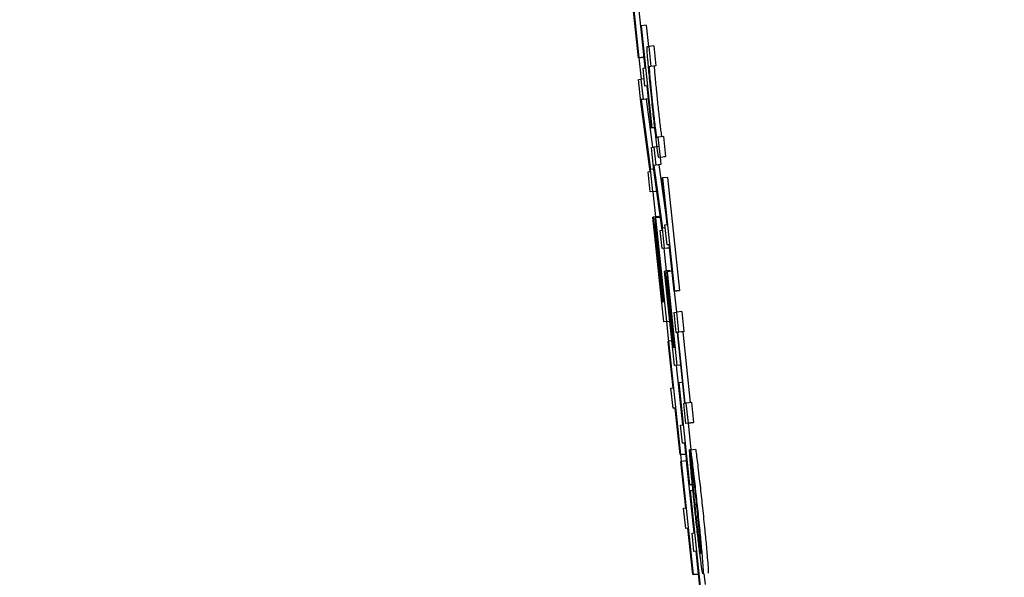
# Model space of a CAD drawing. Header units: inches. Extents: x 170 to 312, y 215 to 248.
# Tile 202 of 256: x 210.2375 to 210.2755, y 243.5467 to 243.5683. Entities that reach past the tile are written whole.
import ezdxf

# ---------------------------------------------------------------- set-up
doc = ezdxf.new("R2010")
doc.units = ezdxf.units.IN
doc.header["$LTSCALE"] = 0.25
doc.header["$MEASUREMENT"] = 0
doc.layers.add('ANNOTATIONS', color=1, linetype='Continuous')
doc.layers.add('MOTOR RH', color=7, linetype='Continuous')
doc.styles.add('ARIAL', font='arial.ttf', dxfattribs={"height": 0.09375})
doc.dimstyles.new('STANDARD$0', dxfattribs={"dimtxt": 0.09375, "dimasz": 0.09375, "dimexe": 0.03125, "dimexo": 0.046875, "dimgap": 0.09, "dimtad": 0, "dimtih": 1, "dimtoh": 1, "dimdec": 4, "dimzin": 0, "dimdsep": 46, "dimtxsty": 'ARIAL', "dimcen": 0.09, "dimadec": 0, "dimazin": 0, "dimtfac": 1, "dimtdec": 4, "dimtofl": 0, "dimtmove": 0, "dimatfit": 1, "dimfxl": 1, "dimtolj": 1, "dimtzin": 0, "dimarcsym": 0})

# ---------------------------------------------------------------- blocks, each defined once
blk = doc.blocks.new('*D31')
at = {"layer": 'ANNOTATIONS', "color": 0, "lineweight": -2, "transparency": 16777216}
for p, q in [((209.9529949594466, 244.1250466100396), (211.7989574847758, 244.1250466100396)), ((211.7677074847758, 244.0312966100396), (211.7677074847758, 242.3316655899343)), ((211.7677074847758, 240.1971744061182), (211.7677074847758, 241.8968054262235)), ((211.0371824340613, 240.1034244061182), (211.7989574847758, 240.1034244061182))]:
    blk.add_line(p, q, dxfattribs=at)
at = {"layer": 'ANNOTATIONS', "color": 0, "transparency": 16777216}
for points in [[(211.7520824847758, 244.0312966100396), (211.7833324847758, 244.0312966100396), (211.7677074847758, 244.1250466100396)], [(211.7520824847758, 240.1971744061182), (211.7833324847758, 240.1971744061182), (211.7677074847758, 240.1034244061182)]]:
    blk.add_solid(points, dxfattribs=at)
at = {"layer": 'defpoints', "color": 0, "transparency": 16777216}
for p in [(209.9061199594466, 244.1250466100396), (210.9903074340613, 240.1034244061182), (211.7677074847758, 240.1034244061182)]:
    blk.add_point(p, dxfattribs=at)
at = {"layer": 'ANNOTATIONS', "color": 0, "transparency": 16777216, "insert": (211.7677074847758, 242.1142355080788), "char_height": 0.09375, "attachment_point": 5, "style": 'ARIAL'}
blk.add_mtext('\\A1;OPENING\\PHEIGHT', dxfattribs=at)
blk = doc.blocks.new('*D32')
at = {"layer": 'ANNOTATIONS', "color": 0, "lineweight": -2, "transparency": 16777216}
for p, q in [((209.9529949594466, 244.9610302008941), (212.453946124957, 244.9610302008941)), ((212.422696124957, 244.8672802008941), (212.422696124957, 242.7496573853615)), ((212.422696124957, 240.1971744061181), (212.422696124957, 242.3147972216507)), ((211.9575265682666, 240.1034244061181), (212.453946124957, 240.1034244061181))]:
    blk.add_line(p, q, dxfattribs=at)
at = {"layer": 'ANNOTATIONS', "color": 0, "transparency": 16777216}
for points in [[(212.407071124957, 244.8672802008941), (212.438321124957, 244.8672802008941), (212.422696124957, 244.9610302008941)], [(212.407071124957, 240.1971744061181), (212.438321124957, 240.1971744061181), (212.422696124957, 240.1034244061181)]]:
    blk.add_solid(points, dxfattribs=at)
at = {"layer": 'defpoints', "color": 0, "transparency": 16777216}
for p in [(209.9061199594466, 244.9610302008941), (211.9106515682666, 240.1034244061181), (212.422696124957, 240.1034244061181)]:
    blk.add_point(p, dxfattribs=at)
at = {"layer": 'ANNOTATIONS', "color": 0, "transparency": 16777216, "insert": (212.422696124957, 242.532227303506), "char_height": 0.09375, "attachment_point": 5, "style": 'ARIAL'}
blk.add_mtext('\\A1;TOTAL\\PHEIGHT', dxfattribs=at)

msp = doc.modelspace()

# ---------------------------------------------------------------- linework, layer by layer
at = {"layer": 'MOTOR RH'}
for p, q in [((210.2609205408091, 243.5711706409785), (210.2613803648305, 243.5667979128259)), ((210.2613680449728, 243.5667965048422), (210.2611790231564, 243.5685940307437)), ((210.2613737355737, 243.5687432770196), (210.2615761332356, 243.566818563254)), ((210.2614619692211, 243.5680298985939), (210.2614743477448, 243.5680313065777)), ((210.2616321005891, 243.5664121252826), (210.2614619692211, 243.5680298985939)), ((210.2616700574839, 243.5680519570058), (210.2614743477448, 243.5680313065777)), ((210.2614743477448, 243.5680313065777), (210.2618881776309, 243.5640959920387)), ((210.2616700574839, 243.5680519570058), (210.2617556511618, 243.567238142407)), ((210.2617057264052, 243.5672315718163), (210.2617672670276, 243.5672395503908)), ((210.2619630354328, 243.5672602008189), (210.2617672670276, 243.5672395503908)), ((210.2617672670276, 243.5672395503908), (210.2618490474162, 243.5664618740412)), ((210.2619630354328, 243.5672602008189), (210.2620448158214, 243.5664825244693)), ((210.2615638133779, 243.5668171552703), (210.2613680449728, 243.5667965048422)), ((210.2613803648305, 243.5667979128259), (210.2613680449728, 243.5667965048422)), ((210.2613803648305, 243.5667979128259), (210.2615761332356, 243.566818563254)), ((210.2613865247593, 243.5667983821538), (210.261472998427, 243.5659723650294)), ((210.2615761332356, 243.566818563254), (210.2615638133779, 243.5668171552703)), ((210.2615479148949, 243.5664013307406), (210.2616321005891, 243.5664121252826)), ((210.2616214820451, 243.5657015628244), (210.2615479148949, 243.5664013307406)), ((210.2618490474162, 243.5664618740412), (210.2617887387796, 243.5664538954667)), ((210.2620448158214, 243.5664825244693), (210.2618490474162, 243.5664618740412)), ((210.2620448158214, 243.5664825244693), (210.2619845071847, 243.5664745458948)), ((210.2613707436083, 243.5659596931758), (210.2614672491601, 243.5659718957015)), ((210.2614611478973, 243.5650998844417), (210.2613707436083, 243.5659596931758)), ((210.2615916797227, 243.565985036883), (210.2614672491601, 243.5659718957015)), ((210.2614672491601, 243.5659718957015), (210.2615490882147, 243.5651942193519)), ((210.2617057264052, 243.5657123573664), (210.2616214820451, 243.5657015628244)), ((210.2617059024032, 243.5657104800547), (210.2616214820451, 243.5657015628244)), ((210.2616928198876, 243.565709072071), (210.2617447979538, 243.56521486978)), ((210.2618758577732, 243.564094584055), (210.2617057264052, 243.5657123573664)), ((210.2616687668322, 243.5652050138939), (210.261472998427, 243.5651843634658)), ((210.2615490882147, 243.5651942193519), (210.261472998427, 243.5651843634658)), ((210.261472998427, 243.5651843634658), (210.2618335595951, 243.5624885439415)), ((210.2617447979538, 243.56521486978), (210.2615490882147, 243.5651942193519)), ((210.2617447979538, 243.56521486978), (210.2616687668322, 243.5652050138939)), ((210.2616687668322, 243.5652050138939), (210.2619173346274, 243.5633464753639)), ((210.2618225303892, 243.5624040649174), (210.2614611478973, 243.5650998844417)), ((210.2618758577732, 243.564094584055), (210.2620001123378, 243.5641077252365)), ((210.2618758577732, 243.564094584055), (210.2618881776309, 243.5640959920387)), ((210.2620001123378, 243.5641077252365), (210.2618881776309, 243.5640959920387)), ((210.2620752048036, 243.5637299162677), (210.2621355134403, 243.5637378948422)), ((210.2623312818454, 243.5637585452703), (210.2621355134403, 243.5637378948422)), ((210.2622172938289, 243.5629597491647), (210.2621355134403, 243.5637378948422)), ((210.2623312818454, 243.5637585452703), (210.262413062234, 243.5629803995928)), ((210.2618698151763, 243.563340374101), (210.2619663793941, 243.5633525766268)), ((210.261951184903, 243.5625664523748), (210.2618698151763, 243.563340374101)), ((210.2621620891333, 243.5633732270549), (210.2619663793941, 243.5633525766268)), ((210.2619663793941, 243.5633525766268), (210.2620400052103, 243.5626528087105)), ((210.2622172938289, 243.5629597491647), (210.2621557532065, 243.5629522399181)), ((210.262205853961, 243.5629574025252), (210.2622357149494, 243.5626729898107)), ((210.2622172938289, 243.5629597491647), (210.262413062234, 243.5629803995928)), ((210.262413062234, 243.5629803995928), (210.2623515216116, 243.5629728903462)), ((210.2619600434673, 243.5625021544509), (210.2618335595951, 243.5624885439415)), ((210.2622841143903, 243.5601414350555), (210.261951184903, 243.5625664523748)), ((210.2621596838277, 243.5626636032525), (210.2619639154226, 243.5626429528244)), ((210.2620400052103, 243.5626528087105), (210.2619639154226, 243.5626429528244)), ((210.2619639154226, 243.5626429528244), (210.262296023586, 243.5602174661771)), ((210.2622357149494, 243.5626729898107), (210.2620400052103, 243.5626528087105)), ((210.2622357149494, 243.5626729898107), (210.2621596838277, 243.5626636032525)), ((210.2621596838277, 243.5626636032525), (210.2624750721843, 243.5603606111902)), ((210.2617456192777, 243.5623946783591), (210.2618225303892, 243.5624040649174)), ((210.2618273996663, 243.5616165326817), (210.2617456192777, 243.5623946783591)), ((210.2619239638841, 243.5616292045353), (210.2618335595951, 243.5624885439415)), ((210.2622891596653, 243.5621581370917), (210.262301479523, 243.5621600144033)), ((210.2624781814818, 243.5603610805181), (210.2622891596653, 243.5621581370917)), ((210.2624971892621, 243.5621806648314), (210.262301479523, 243.5621600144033)), ((210.262301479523, 243.5621600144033), (210.2627613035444, 243.5577872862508)), ((210.2624971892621, 243.5621806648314), (210.2629570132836, 243.5578079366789)), ((210.2620231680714, 243.5616371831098), (210.2618273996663, 243.5616165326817)), ((210.2619239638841, 243.5616292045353), (210.2618273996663, 243.5616165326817)), ((210.2619239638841, 243.5616292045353), (210.2620776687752, 243.5616451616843)), ((210.2619278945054, 243.5616273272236), (210.2620295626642, 243.5606562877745)), ((210.2620777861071, 243.5616442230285), (210.2620231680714, 243.5616371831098)), ((210.2619295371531, 243.5606454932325), (210.2619419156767, 243.5606469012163)), ((210.2623553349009, 243.556596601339), (210.2619295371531, 243.5606454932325)), ((210.2621376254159, 243.5606675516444), (210.2619419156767, 243.5606469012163)), ((210.2619419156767, 243.5606469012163), (210.26228587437, 243.5573756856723)), ((210.2620181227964, 243.5606154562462), (210.2620304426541, 243.5606168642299)), ((210.2623577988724, 243.5573850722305), (210.2620181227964, 243.5606154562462)), ((210.2622161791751, 243.5606365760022), (210.2620304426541, 243.5606168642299)), ((210.2620304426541, 243.5606168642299), (210.2624518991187, 243.5566088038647)), ((210.2621376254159, 243.5606675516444), (210.2621417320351, 243.5606285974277)), ((210.2620029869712, 243.5603681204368), (210.2620153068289, 243.5603695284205)), ((210.2623172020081, 243.5573799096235), (210.2620029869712, 243.5603681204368)), ((210.2620435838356, 243.5603728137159), (210.2620153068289, 243.5603695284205)), ((210.2620153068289, 243.5603695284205), (210.2623295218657, 243.5573813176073)), ((210.262259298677, 243.5603225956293), (210.2622783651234, 243.5601409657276)), ((210.2624066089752, 243.5602291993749), (210.262296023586, 243.5602174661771)), ((210.2623939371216, 243.5603502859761), (210.2624781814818, 243.5603610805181)), ((210.2624757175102, 243.5595721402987), (210.2623939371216, 243.5603502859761)), ((210.2622072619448, 243.5601315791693), (210.2622841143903, 243.5601414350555)), ((210.2622808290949, 243.5594318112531), (210.2622072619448, 243.5601315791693)), ((210.2623773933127, 243.5594440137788), (210.262296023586, 243.5602174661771)), ((210.2623773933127, 243.5594440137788), (210.26257239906, 243.5594646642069)), ((210.2625599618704, 243.5595829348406), (210.2624757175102, 243.5595721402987)), ((210.2625601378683, 243.559581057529), (210.2624757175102, 243.5595721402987)), ((210.26257239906, 243.5594646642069), (210.2624765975, 243.5594524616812)), ((210.2627489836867, 243.5577858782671), (210.2625599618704, 243.5595829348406)), ((210.2624765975, 243.5594524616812), (210.2622808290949, 243.5594318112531)), ((210.2623773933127, 243.5594440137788), (210.2622808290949, 243.5594318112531)), ((210.2623521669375, 243.5594393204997), (210.2624440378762, 243.5585654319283)), ((210.2623727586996, 243.5585574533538), (210.2623850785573, 243.5585593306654)), ((210.2627559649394, 243.554913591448), (210.2623727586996, 243.5585574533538)), ((210.2625808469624, 243.5585795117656), (210.2623850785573, 243.5585593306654)), ((210.2623850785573, 243.5585593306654), (210.262694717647, 243.5556152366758)), ((210.262460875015, 243.5585316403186), (210.2624731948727, 243.5585330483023)), ((210.2627665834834, 243.5556241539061), (210.262460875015, 243.5585316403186)), ((210.2626682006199, 243.5585536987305), (210.2624731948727, 243.5585330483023)), ((210.2624731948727, 243.5585330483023), (210.2628525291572, 243.5549257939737)), ((210.2625808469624, 243.5585795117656), (210.2625845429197, 243.5585447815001)), ((210.2624432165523, 243.5583087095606), (210.26245553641, 243.5583101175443)), ((210.2627260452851, 243.5556189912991), (210.2624432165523, 243.5583087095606)), ((210.2624838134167, 243.5583129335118), (210.26245553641, 243.5583101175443)), ((210.26245553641, 243.5583101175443), (210.2627383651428, 243.5556208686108)), ((210.2629446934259, 243.5578060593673), (210.2627489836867, 243.5577858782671)), ((210.2627613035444, 243.5577872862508), (210.2627489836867, 243.5577858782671)), ((210.2627496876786, 243.5577858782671), (210.2628346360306, 243.5569781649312)), ((210.2627613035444, 243.5577872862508), (210.2629570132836, 243.5578079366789)), ((210.2629570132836, 243.5578079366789), (210.2629446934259, 243.5578060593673)), ((210.26228587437, 243.5573756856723), (210.2623172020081, 243.5573799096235)), ((210.2623295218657, 243.5573813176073), (210.2623577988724, 243.5573850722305)), ((210.2627496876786, 243.5569673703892), (210.2628461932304, 243.5569795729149)), ((210.2628314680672, 243.5561896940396), (210.2627496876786, 243.5569673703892)), ((210.2630419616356, 243.557000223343), (210.2628461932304, 243.5569795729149)), ((210.262928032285, 243.5562018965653), (210.2628461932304, 243.5569795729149)), ((210.2630419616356, 243.557000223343), (210.2631237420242, 243.5562225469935)), ((210.262551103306, 243.5566172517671), (210.2623553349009, 243.556596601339)), ((210.2624518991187, 243.5566088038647), (210.2623553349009, 243.556596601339)), ((210.2624518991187, 243.5566088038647), (210.2625763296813, 243.5566219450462)), ((210.2624535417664, 243.5566069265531), (210.2625335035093, 243.5558428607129)), ((210.2625765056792, 243.5566205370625), (210.262551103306, 243.5566172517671)), ((210.2628761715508, 243.5561953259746), (210.2628314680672, 243.5561896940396)), ((210.2628762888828, 243.5561943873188), (210.2628314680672, 243.5561896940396)), ((210.2631638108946, 243.5534600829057), (210.2628761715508, 243.5561953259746)), ((210.2630842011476, 243.5562173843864), (210.2628884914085, 243.5561967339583)), ((210.2628884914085, 243.5561967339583), (210.262928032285, 243.5562018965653)), ((210.2631761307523, 243.5534614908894), (210.2628884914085, 243.5561967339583)), ((210.2631237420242, 243.5562225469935), (210.262928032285, 243.5562018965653)), ((210.2631237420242, 243.5562225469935), (210.2630842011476, 243.5562173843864)), ((210.2630842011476, 243.5562173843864), (210.2633717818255, 243.5534830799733)), ((210.262519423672, 243.55584802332), (210.2625317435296, 243.5558499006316)), ((210.2627084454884, 243.5540509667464), (210.262519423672, 243.55584802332)), ((210.2626561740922, 243.5558630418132), (210.2625317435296, 243.5558499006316)), ((210.2625317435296, 243.5558499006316), (210.2629915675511, 243.5514771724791)), ((210.262694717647, 243.5556152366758), (210.2627260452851, 243.5556189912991)), ((210.2627383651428, 243.5556208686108), (210.2627665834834, 243.5556241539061)), ((210.2629517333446, 243.5549342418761), (210.2627559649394, 243.554913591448)), ((210.2628525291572, 243.5549257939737), (210.2627559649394, 243.554913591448)), ((210.262827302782, 243.5549211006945), (210.2630691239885, 243.5526218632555)), ((210.2628525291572, 243.5549257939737), (210.263007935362, 243.5549422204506)), ((210.2630080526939, 243.5549412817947), (210.2629517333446, 243.5549342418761)), ((210.262912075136, 243.5542410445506), (210.2629243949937, 243.5542424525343)), ((210.263082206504, 243.5526232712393), (210.262912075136, 243.5542410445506)), ((210.2630798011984, 243.5542588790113), (210.2629243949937, 243.5542424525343)), ((210.2629243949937, 243.5542424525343), (210.2633382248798, 243.5503071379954)), ((210.2626242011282, 243.5540401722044), (210.2627084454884, 243.5540509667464)), ((210.2627059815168, 243.553262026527), (210.2626242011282, 243.5540401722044)), ((210.263119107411, 243.5534544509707), (210.2631638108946, 243.5534600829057)), ((210.2632008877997, 243.5526767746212), (210.263119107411, 243.5534544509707)), ((210.2632156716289, 243.5534666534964), (210.2631761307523, 243.5534614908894)), ((210.263411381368, 243.5534873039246), (210.2632156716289, 243.5534666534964)), ((210.2632974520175, 243.5526889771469), (210.2632156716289, 243.5534666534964)), ((210.263411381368, 243.5534873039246), (210.2634931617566, 243.552709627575)), ((210.262790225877, 243.5532728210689), (210.2627059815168, 243.553262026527)), ((210.262790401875, 243.5532709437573), (210.2627059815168, 243.553262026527)), ((210.2629792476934, 243.5514757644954), (210.262790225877, 243.5532728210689)), ((210.2629979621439, 243.5526124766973), (210.263082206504, 243.5526232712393)), ((210.2633966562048, 243.5526974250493), (210.2632008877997, 243.5526767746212)), ((210.2632974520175, 243.5526889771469), (210.2632008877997, 243.5526767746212)), ((210.2632860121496, 243.5526856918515), (210.2633931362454, 243.5516672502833)), ((210.2632974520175, 243.5526889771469), (210.2634931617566, 243.552709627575)), ((210.2634931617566, 243.552709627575), (210.2633966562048, 243.5526974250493)), ((210.26307158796, 243.5519127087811), (210.2629979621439, 243.5526124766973)), ((210.2631557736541, 243.5519235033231), (210.26307158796, 243.5519127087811)), ((210.2631560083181, 243.5519216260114), (210.26307158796, 243.5519127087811)), ((210.2631428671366, 243.5519202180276), (210.2631873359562, 243.5514978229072)), ((210.2633259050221, 243.5503057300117), (210.2631557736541, 243.5519235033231)), ((210.2631750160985, 243.5514959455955), (210.2629792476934, 243.5514757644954)), ((210.2629915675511, 243.5514771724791), (210.2631873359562, 243.5514978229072)), ((210.2631873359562, 243.5514978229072), (210.2631750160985, 243.5514959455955)), ((210.263374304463, 243.5516649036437), (210.2633442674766, 243.5516616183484)), ((210.2633442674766, 243.5516616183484), (210.2634260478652, 243.5508839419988)), ((210.263374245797, 243.5516653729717), (210.2635700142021, 243.5516860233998)), ((210.2634560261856, 243.5508876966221), (210.263374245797, 243.5516653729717)), ((210.2629915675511, 243.5514771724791), (210.2629792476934, 243.5514757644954)), ((210.2629906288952, 243.5514767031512), (210.2630308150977, 243.5510923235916)), ((210.2630070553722, 243.5512115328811), (210.2630193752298, 243.5512129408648)), ((210.2631960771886, 243.5494140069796), (210.2630070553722, 243.5512115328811)), ((210.263215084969, 243.551233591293), (210.2630193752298, 243.5512129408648)), ((210.2630193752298, 243.5512129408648), (210.2634791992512, 243.5468402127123)), ((210.263215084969, 243.551233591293), (210.2635079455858, 243.5484485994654)), ((210.2634502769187, 243.5503188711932), (210.2633259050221, 243.5503057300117)), ((210.2633382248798, 243.5503071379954), (210.2633259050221, 243.5503057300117)), ((210.2633382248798, 243.5503071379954), (210.2634502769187, 243.5503188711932)), ((210.2633508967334, 243.5500677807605), (210.2633632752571, 243.5500696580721)), ((210.2635210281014, 243.5484504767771), (210.2633508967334, 243.5500677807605)), ((210.2634735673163, 243.550080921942), (210.2633632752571, 243.5500696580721)), ((210.2633632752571, 243.5500696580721), (210.2637771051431, 243.5461343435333)), ((210.2631118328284, 243.5494032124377), (210.2631960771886, 243.5494140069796)), ((210.263193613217, 243.5486255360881), (210.2631118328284, 243.5494032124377)), ((210.2632778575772, 243.5486363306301), (210.263193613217, 243.5486255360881)), ((210.2632780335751, 243.5486344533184), (210.263193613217, 243.5486255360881)), ((210.2634668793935, 243.5468388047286), (210.2632778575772, 243.5486363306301)), ((210.2634368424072, 243.5484396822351), (210.2635210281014, 243.5484504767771)), ((210.2635104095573, 243.547739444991), (210.2634368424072, 243.5484396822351)), ((210.2635946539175, 243.5477502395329), (210.2635104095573, 243.547739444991)), ((210.2635948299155, 243.5477483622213), (210.2635104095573, 243.547739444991)), ((210.2635817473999, 243.5477469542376), (210.2636749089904, 243.5468608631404)), ((210.2637647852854, 243.5461324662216), (210.2635946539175, 243.5477502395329)), ((210.2636625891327, 243.5468594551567), (210.2634668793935, 243.5468388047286)), ((210.2634791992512, 243.5468402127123), (210.2634668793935, 243.5468388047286)), ((210.2634791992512, 243.5468402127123), (210.2636749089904, 243.5468608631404)), ((210.2636749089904, 243.5468608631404), (210.2636625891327, 243.5468594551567)), ((210.2638968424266, 243.5468777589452), (210.2639403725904, 243.5464633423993))]:
    msp.add_line(p, q, dxfattribs=at)
for points, knots in [([(210.2617396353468, 243.5666430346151), (210.2617287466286, 243.5667711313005), (210.261707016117, 243.5670267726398), (210.2616985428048, 243.5672032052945), (210.2617033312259, 243.5672221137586), (210.2617057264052, 243.5672315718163)], [0, 0, 0, 0, 0.3342036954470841, 0.6669671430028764, 0.9999999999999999, 0.9999999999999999, 0.9999999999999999, 0.9999999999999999]), ([(210.2618936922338, 243.5650872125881), (210.2618602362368, 243.5654084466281), (210.261800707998, 243.5659800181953), (210.2617582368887, 243.5664410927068), (210.2617396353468, 243.5666430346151)], [0, 0, 0, 0, 0.5620189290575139, 1, 1, 1, 1]), ([(210.2617887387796, 243.5664538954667), (210.2617860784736, 243.5664414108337), (210.261781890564, 243.5664217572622), (210.2617956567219, 243.5662164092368), (210.2618195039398, 243.5659455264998), (210.2618571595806, 243.5655578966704), (210.2618873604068, 243.5652680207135), (210.2619056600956, 243.5650923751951)], [0, 0, 0, 0, 0.2892752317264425, 0.4553831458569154, 0.6228039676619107, 0.7714443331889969, 1, 1, 1, 1]), ([(210.2619845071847, 243.5664745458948), (210.2619818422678, 243.5664620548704), (210.2619776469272, 243.5664423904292), (210.2619914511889, 243.5662370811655), (210.2620151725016, 243.5659661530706), (210.2620529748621, 243.5655785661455), (210.2620831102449, 243.5652886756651), (210.2621013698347, 243.5651130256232)], [0, 0, 0, 0, 0.2892645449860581, 0.4553850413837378, 0.6227965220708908, 0.7714453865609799, 1, 1, 1, 1]), ([(210.2620086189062, 243.5640312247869), (210.2619969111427, 243.5641358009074), (210.2619722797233, 243.5643558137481), (210.2619335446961, 243.5647112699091), (210.2619070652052, 243.5649610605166), (210.2618936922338, 243.5650872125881)], [0, 0, 0, 0, 0.3095833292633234, 0.6513179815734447, 1, 1, 1, 1]), ([(210.2619056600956, 243.5650923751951), (210.2619283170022, 243.5648793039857), (210.2619637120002, 243.5645464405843), (210.2620096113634, 243.564148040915), (210.2620413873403, 243.5638980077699), (210.2620644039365, 243.56374980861), (210.2620714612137, 243.5637368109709), (210.2620752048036, 243.5637299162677)], [0, 0, 0, 0, 0.2749757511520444, 0.4295717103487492, 0.5844966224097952, 0.7795928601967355, 1, 1, 1, 1]), ([(210.2621013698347, 243.5651130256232), (210.262124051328, 243.5648999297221), (210.2621594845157, 243.5645670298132), (210.2622053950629, 243.5641687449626), (210.2622371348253, 243.56391800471), (210.2622601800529, 243.5637706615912), (210.2622672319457, 243.563757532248), (210.2622709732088, 243.5637505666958)], [0, 0, 0, 0, 0.2749622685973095, 0.4295479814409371, 0.5845829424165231, 0.7796074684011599, 1, 1, 1, 1]), ([(210.2621043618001, 243.5632352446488), (210.2620956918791, 243.5633019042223), (210.2620728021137, 243.5634778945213), (210.2620382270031, 243.5637700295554), (210.2620137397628, 243.5639860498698), (210.2620086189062, 243.5640312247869)], [0, 0, 0, 0, 0.3253281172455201, 0.8589102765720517, 1, 1, 1, 1]), ([(210.2621557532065, 243.5629522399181), (210.2621521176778, 243.5629581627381), (210.2621458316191, 243.5629684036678), (210.2621289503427, 243.5630580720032), (210.2621126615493, 243.5631754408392), (210.2621043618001, 243.5632352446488)], [0, 0, 0, 0, 0.4021748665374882, 0.6953857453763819, 0.9999999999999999, 0.9999999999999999, 0.9999999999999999, 0.9999999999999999]), ([(210.2633684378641, 243.5512270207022), (210.2633627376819, 243.5513026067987), (210.2633515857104, 243.551450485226), (210.263344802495, 243.5515854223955), (210.2633444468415, 243.5516360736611), (210.2633442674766, 243.5516616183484)], [0, 0, 0, 0, 0.3413508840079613, 0.6678269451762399, 1, 1, 1, 1]), ([(210.263374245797, 243.5516653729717), (210.2633793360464, 243.5516427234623), (210.2633913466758, 243.5515892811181), (210.2634251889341, 243.5513476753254), (210.2634573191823, 243.5510842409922), (210.2634710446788, 243.5509717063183)], [0, 0, 0, 0, 0.2964348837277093, 0.6994489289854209, 1, 1, 1, 1]), ([(210.2635700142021, 243.5516860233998), (210.2635751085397, 243.5516631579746), (210.2635871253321, 243.5516092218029), (210.2636208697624, 243.5513684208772), (210.2636530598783, 243.5511049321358), (210.2636668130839, 243.5509923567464)], [0, 0, 0, 0, 0.2965156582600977, 0.6994367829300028, 1, 1, 1, 1]), ([(210.2634373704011, 243.5504516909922), (210.2634280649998, 243.55055022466), (210.2634092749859, 243.550749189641), (210.263386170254, 243.5510107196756), (210.263374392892, 243.5511543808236), (210.2633684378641, 243.5512270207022)], [0, 0, 0, 0, 0.3266109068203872, 0.6595119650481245, 1, 1, 1, 1]), ([(210.2634260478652, 243.5508839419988), (210.2634273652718, 243.5508439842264), (210.2634303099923, 243.5507546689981), (210.2634449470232, 243.5505491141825), (210.2634616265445, 243.5503609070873), (210.2634650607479, 243.5503221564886)], [0, 0, 0, 0, 0.3913113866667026, 0.87467503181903, 1, 1, 1, 1]), ([(210.2635275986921, 243.5503526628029), (210.2635180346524, 243.5504325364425), (210.2634945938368, 243.550628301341), (210.2634709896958, 243.5507997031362), (210.2634601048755, 243.5508637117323), (210.2634560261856, 243.5508876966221)], [0, 0, 0, 0, 0.3011659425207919, 0.738137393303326, 1, 1, 1, 1]), ([(210.2634710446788, 243.5509717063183), (210.2634882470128, 243.5508255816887), (210.2635305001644, 243.5504666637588), (210.26359207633, 243.5499050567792), (210.2636324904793, 243.5495227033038), (210.2636455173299, 243.5493994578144)], [0, 0, 0, 0, 0.3175699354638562, 0.780029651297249, 0.9999999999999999, 0.9999999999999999, 0.9999999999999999, 0.9999999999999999]), ([(210.2636668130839, 243.5509923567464), (210.2636839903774, 243.5508462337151), (210.2637261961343, 243.5504871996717), (210.263787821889, 243.5499255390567), (210.2638282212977, 243.549543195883), (210.2638412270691, 243.5494201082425)], [0, 0, 0, 0, 0.3175769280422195, 0.7803077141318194, 1, 1, 1, 1]), ([(210.2635479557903, 243.5493567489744), (210.2635340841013, 243.5494895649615), (210.263507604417, 243.5497430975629), (210.2634698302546, 243.5501160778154), (210.2634483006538, 243.5503386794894), (210.2634373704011, 243.5504516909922)], [0, 0, 0, 0, 0.351348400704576, 0.670689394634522, 1, 1, 1, 1]), ([(210.2636339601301, 243.5493905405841), (210.2636212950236, 243.5495097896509), (210.2635899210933, 243.5498051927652), (210.2635533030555, 243.5501339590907), (210.2635318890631, 243.5503161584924), (210.2635275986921, 243.5503526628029)], [0, 0, 0, 0, 0.3512087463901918, 0.8700123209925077, 1, 1, 1, 1]), ([(210.2634650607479, 243.5503221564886), (210.2634733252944, 243.5502319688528), (210.2634931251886, 243.5500159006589), (210.2635283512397, 243.5496645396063), (210.2635536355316, 243.5494222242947), (210.2635626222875, 243.5493360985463)], [0, 0, 0, 0, 0.3159146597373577, 0.7568566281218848, 1, 1, 1, 1]), ([(210.2637531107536, 243.5475338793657), (210.2637316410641, 243.5477098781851), (210.2636887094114, 243.5480618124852), (210.2636151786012, 243.5487226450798), (210.2635688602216, 243.5491595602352), (210.2635479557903, 243.5493567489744)], [0, 0, 0, 0, 0.3543709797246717, 0.7086144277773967, 1, 1, 1, 1]), ([(210.2635626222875, 243.5493360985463), (210.2635826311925, 243.5491482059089), (210.2636195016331, 243.5488019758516), (210.2636688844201, 243.5483712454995), (210.2636926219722, 243.5481818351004), (210.263703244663, 243.5480970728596)], [0, 0, 0, 0, 0.3959976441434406, 0.7297054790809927, 1, 1, 1, 1]), ([(210.2637575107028, 243.548116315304), (210.2637472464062, 243.548234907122), (210.2637266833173, 243.5484724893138), (210.2636812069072, 243.5489366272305), (210.2636486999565, 243.5492489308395), (210.2636339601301, 243.5493905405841)], [0, 0, 0, 0, 0.3526389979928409, 0.7064631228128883, 1, 1, 1, 1]), ([(210.2636455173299, 243.5493994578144), (210.2636756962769, 243.5491086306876), (210.2637315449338, 243.5485704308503), (210.2637914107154, 243.5479451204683), (210.2638154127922, 243.547667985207), (210.2638245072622, 243.5475629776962)], [0, 0, 0, 0, 0.4220323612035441, 0.7810060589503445, 1, 1, 1, 1]), ([(210.2638412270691, 243.5494201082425), (210.2638714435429, 243.5491292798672), (210.2639273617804, 243.5485910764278), (210.2639870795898, 243.5479657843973), (210.2640111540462, 243.5476886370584), (210.2640202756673, 243.5475836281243)], [0, 0, 0, 0, 0.4220355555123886, 0.7810138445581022, 1, 1, 1, 1]), ([(210.263703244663, 243.5480970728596), (210.2637139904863, 243.5480160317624), (210.2637435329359, 243.5477932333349), (210.2637666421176, 243.547668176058), (210.263775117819, 243.5476561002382), (210.2637782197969, 243.5476516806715)], [0, 0, 0, 0, 0.2660332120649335, 0.7313793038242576, 1, 1, 1, 1]), ([(210.2637782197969, 243.5476516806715), (210.2637806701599, 243.5476585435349), (210.2637870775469, 243.5476764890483), (210.2637797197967, 243.547840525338), (210.263761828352, 243.5480626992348), (210.2637575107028, 243.548116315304)], [0, 0, 0, 0, 0.3196376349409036, 0.8358116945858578, 1, 1, 1, 1]), ([(210.2638589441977, 243.546873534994), (210.2638493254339, 243.5468945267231), (210.2638320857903, 243.5469321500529), (210.2637773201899, 243.5473494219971), (210.2637531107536, 243.5475338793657)], [0, 0, 0, 0, 0.5579444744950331, 1, 1, 1, 1]), ([(210.2638245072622, 243.5475629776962), (210.2638346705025, 243.5474378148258), (210.2638606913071, 243.5471173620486), (210.2638694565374, 243.5469058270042), (210.2638620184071, 243.5468829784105), (210.2638589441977, 243.546873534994)], [0, 0, 0, 0, 0.2732653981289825, 0.6996376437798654, 1, 1, 1, 1]), ([(210.2640202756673, 243.5475836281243), (210.2640304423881, 243.5474584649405), (210.2640564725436, 243.5471380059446), (210.2640651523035, 243.546926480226), (210.2640577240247, 243.5469036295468), (210.2640546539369, 243.5468941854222)], [0, 0, 0, 0, 0.2732621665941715, 0.6996411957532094, 1, 1, 1, 1])]:
    msp.add_open_spline(points, degree=3, knots=knots, dxfattribs=at)

# ---------------------------------------------------------------- dimensions: what is measured, and where the dimension line sits
at = {"layer": 'ANNOTATIONS'}
for base, p1, p2, text, picture, middle in [((212.422696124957, 240.1034244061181), (209.9061199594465, 244.961030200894), (211.9106515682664, 240.103424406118), 'TOTAL\\PHEIGHT', '*D32', (212.422696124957, 242.532227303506)), ((211.7677074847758, 240.1034244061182), (209.9061199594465, 244.1250466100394), (210.9903074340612, 240.1034244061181), 'OPENING\\PHEIGHT', '*D31', (211.7677074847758, 242.1142355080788))]:
    dim = msp.add_linear_dim(base=base, p1=p1, p2=p2, angle=90, text=text, dimstyle='STANDARD$0', dxfattribs=at)
    dim.commit()
    dim.dimension.update_dxf_attribs({"geometry": picture, "text_midpoint": middle})

doc.saveas('drawing.dxf')
